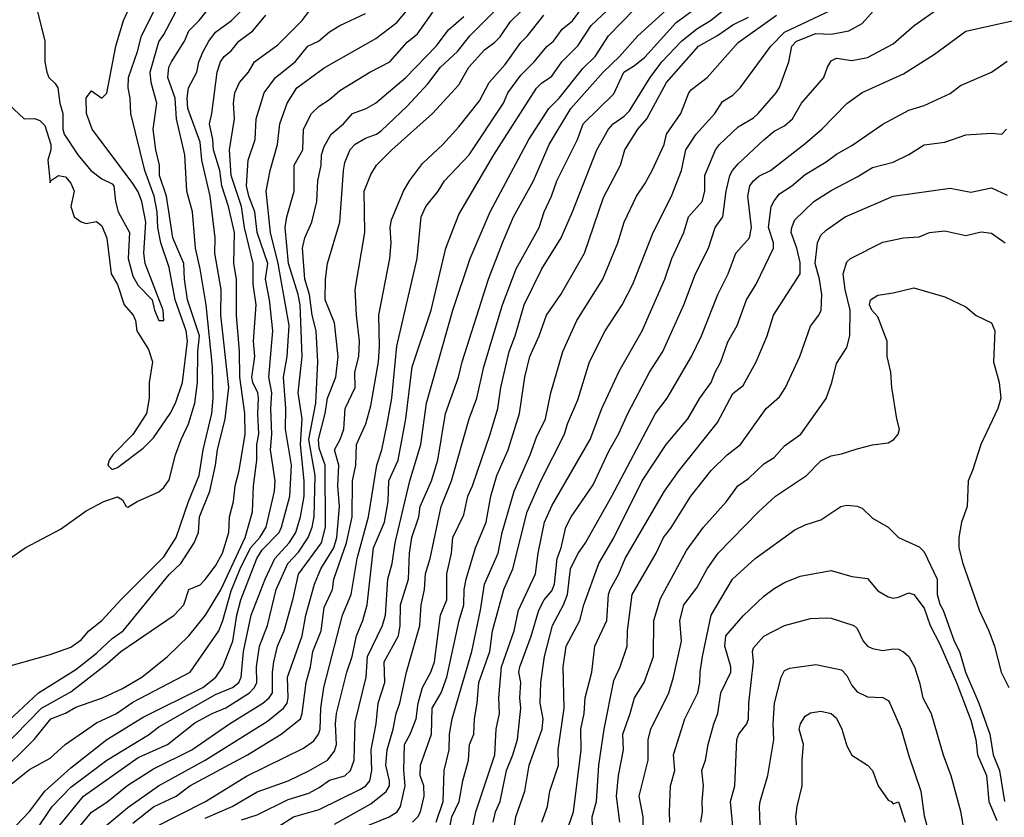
# Model space of a CAD drawing. Header units: metres. Extents: x -46681 to -43747, y -240911 to -237677.
# Tile 14 of 256: x -46296 to -46200, y -240848 to -240771. Entities that reach past the tile are written whole.
import ezdxf

# ---------------------------------------------------------------- set-up
doc = ezdxf.new("R2010")
doc.units = ezdxf.units.M
doc.layers.add('CONTOUR_INDEX', color=1, linetype='Continuous')
doc.layers.add('CONTOUR_INTER', color=3, linetype='Continuous')

msp = doc.modelspace()

# ---------------------------------------------------------------- linework, layer by layer
at = {"layer": 'CONTOUR_INDEX'}
for points, elevation in [([(-46288.56, -240850.02), (-46285.095, -240847.11), (-46282.13, -240845.02), (-46277.595, -240842.524), (-46271.595, -240838.777), (-46270.04, -240837.52), (-46269.678, -240837.02), (-46269.573, -240836.52), (-46269.648, -240834.52), (-46268.225, -240830.52), (-46267.871, -240828.52), (-46267.039, -240825.52), (-46266.421, -240824.02), (-46265.167, -240822.02), (-46264.871, -240821.02), (-46264.606, -240818.02), (-46264.798, -240816.02), (-46264.671, -240814.02), (-46265.105, -240812.52), (-46264.558, -240811.52), (-46264.203, -240810.52), (-46264.07, -240808.52), (-46263.12, -240806.52), (-46263.124, -240805.02), (-46262.76, -240803.52), (-46262.676, -240802.02), (-46262.985, -240799.52), (-46263.092, -240797.02), (-46262.188, -240791.52), (-46262.239, -240787.52), (-46261.595, -240785.906), (-46261.034, -240785.02), (-46259.561, -240783.52), (-46255.629, -240780.02), (-46253.095, -240777.258), (-46252.117, -240775.52), (-46250.595, -240773.86), (-46249.595, -240773.133), (-46249.095, -240772.602), (-46248.095, -240771.114), (-46244.095, -240767.209)], 130), ([(-46299.095, -240847.018), (-46294.595, -240843.421), (-46292.595, -240842.346), (-46291.146, -240841.02), (-46288.095, -240838.932), (-46286.187, -240838.02), (-46284.595, -240836.913), (-46279.058, -240834.02), (-46276.292, -240830.02), (-46275.891, -240829.02), (-46275.095, -240826.15), (-46274.21, -240824.02), (-46273.219, -240822.02), (-46272.311, -240821.02), (-46271.708, -240820.02), (-46270.918, -240816.52), (-46270.831, -240815.52), (-46271.296, -240812.52), (-46271.175, -240811.02), (-46271.246, -240808.52), (-46271.148, -240807.02), (-46271.455, -240805.52), (-46271.068, -240801.02), (-46271.394, -240798.02), (-46271.768, -240796.02), (-46271.541, -240794.52), (-46272.564, -240791.52), (-46272.801, -240789.52), (-46273.401, -240788.02), (-46273.606, -240787.02), (-46273.459, -240784.52), (-46272.765, -240782.52), (-46272.667, -240780.52), (-46271.919, -240778.02), (-46270.817, -240776.52), (-46268.891, -240775.02), (-46267.678, -240773.52), (-46266.648, -240773.02), (-46265.595, -240772.108), (-46264.584, -240771.52), (-46262.095, -240770.339)], 125), ([(-46296.595, -240823.092), (-46295.017, -240822.02), (-46291.595, -240820.2), (-46289.095, -240818.443), (-46287.395, -240817.52), (-46286.095, -240817.088), (-46285.595, -240817.357), (-46285.251, -240818.02), (-46285.095, -240818.086), (-46284.193, -240817.52), (-46282.095, -240816.604), (-46281.595, -240816.171), (-46281.095, -240815.418), (-46280.478, -240813.02), (-46279.941, -240811.52), (-46279.209, -240810.02), (-46278.594, -240808.02), (-46278.336, -240806.02), (-46278.322, -240803.02), (-46278.147, -240801.52), (-46279.326, -240798.02), (-46279.618, -240796.02), (-46279.665, -240794.52), (-46280.74, -240792.02), (-46281.349, -240788.02), (-46282.036, -240786.02), (-46282.031, -240785.02), (-46282.378, -240783.52), (-46282.647, -240781.52), (-46282.293, -240779.02), (-46282.821, -240777.02), (-46282.922, -240776.02), (-46282.095, -240773.076), (-46281.595, -240772.376), (-46280.089, -240769.52)], 120), ([(-46270.595, -240848.963), (-46269.064, -240848.02), (-46266.595, -240847.3), (-46262.595, -240845.319), (-46262.089, -240845.02), (-46261.683, -240844.52), (-46261.5, -240843.52), (-46261.554, -240841.52), (-46261.078, -240839.02), (-46260.895, -240837.02), (-46260.237, -240835.02), (-46260.3, -240833.02), (-46258.918, -240830.52), (-46258.743, -240829.52), (-46258.726, -240827.52), (-46257.965, -240825.02), (-46257.865, -240822.52), (-46257.635, -240821.02), (-46256.952, -240819.02), (-46256.812, -240818.02), (-46255.727, -240815.52), (-46255.131, -240813.52), (-46254.361, -240809.02), (-46253.107, -240805.52), (-46252.769, -240804.02), (-46250.23, -240796.02), (-46248.882, -240792.52), (-46247.793, -240790.02), (-46245.863, -240786.52), (-46244.351, -240783.02), (-46242.265, -240779.52), (-46239.151, -240776.02), (-46237.55, -240774.52), (-46235.799, -240772.52), (-46233.059, -240770.02)], 135), ([(-46254.051, -240849.52), (-46253.766, -240848.02), (-46253.055, -240846.52), (-46252.695, -240844.52), (-46252.161, -240842.52), (-46252.064, -240841.02), (-46251.648, -240840.02), (-46251.585, -240838.52), (-46251.301, -240837.02), (-46251.141, -240835.02), (-46250.099, -240832.02), (-46249.825, -240830.02), (-46248.735, -240826.02), (-46247.882, -240824.02), (-46246.486, -240818.52), (-46245.16, -240815.52), (-46242.885, -240811.02), (-46242.586, -240810.02), (-46241.595, -240807.712), (-46240.47, -240804.02), (-46238.941, -240801.02), (-46237.286, -240798.52), (-46236.258, -240796.52), (-46234.297, -240791.52), (-46232.538, -240788.02), (-46231.554, -240785.52), (-46231.136, -240783.52), (-46230.149, -240782.02), (-46228.352, -240780.02), (-46227.595, -240778.866), (-46226.595, -240778.238), (-46225.908, -240777.52), (-46222.923, -240773.52), (-46221.595, -240772.144), (-46217.095, -240770.039)], 140), ([(-46242.527, -240849.02), (-46241.996, -240847.52), (-46241.247, -240841.52), (-46241.288, -240839.52), (-46240.961, -240838.02), (-46240.86, -240836.52), (-46240.247, -240834.02), (-46239.929, -240831.52), (-46238.785, -240829.02), (-46238.613, -240826.52), (-46238.475, -240826.02), (-46237.637, -240824.52), (-46237.018, -240823.02), (-46233.217, -240816.52), (-46231.787, -240814.52), (-46228.095, -240809.886), (-46226.595, -240807.096), (-46225.595, -240806.302), (-46224.344, -240804.02), (-46223.274, -240801.52), (-46222.683, -240799.52), (-46220.099, -240795.52), (-46220.095, -240794.43), (-46220.412, -240793.02), (-46220.957, -240791.52), (-46220.907, -240791.02), (-46220.595, -240790.3), (-46218.777, -240788.52), (-46217.095, -240787.447), (-46214.595, -240786.152), (-46213.095, -240785.221), (-46211.095, -240784.715), (-46209.595, -240783.987), (-46208.095, -240783.06), (-46206.095, -240782.774), (-46204.095, -240782.064), (-46201.595, -240781.913), (-46200.595, -240782.012), (-46200.136, -240781.52)], 145), ([(-46229.703, -240848.52), (-46229.52, -240847.52), (-46229.577, -240846.52), (-46229.448, -240845.02), (-46229.583, -240843.52), (-46229.246, -240842.52), (-46228.995, -240841.02), (-46228.447, -240839.02), (-46228.062, -240838.02), (-46227.763, -240836.02), (-46226.782, -240834.02), (-46226.786, -240833.52), (-46227.376, -240831.52), (-46227.271, -240830.52), (-46225.595, -240828.568), (-46223.595, -240826.692), (-46222.595, -240825.938), (-46221.595, -240825.358), (-46220.095, -240824.755), (-46217.095, -240824.21), (-46215.095, -240824.775), (-46213.595, -240824.953), (-46212.595, -240826.155), (-46211.595, -240826.731), (-46211.095, -240826.867), (-46210.595, -240826.784), (-46209.595, -240826.357), (-46209.095, -240826.511), (-46208.095, -240827.845), (-46207.513, -240829.52), (-46206.595, -240831.308), (-46204.995, -240835.02), (-46203.595, -240838.673), (-46203.108, -240840.52), (-46202.947, -240842.02), (-46202.086, -240844.02), (-46201.854, -240846.52), (-46201.095, -240848.361)], 150)]:
    msp.add_lwpolyline(points, dxfattribs=dict(at, elevation=elevation))
at = {"layer": 'CONTOUR_INTER'}
for points, elevation in [([(-46296.595, -240833.457), (-46292.595, -240832.323), (-46290.595, -240831.592), (-46289.595, -240830.895), (-46288.857, -240830.02), (-46287.595, -240829.02), (-46285.757, -240827.02), (-46281.595, -240822.89), (-46280.405, -240821.02), (-46279.219, -240817.52), (-46278.2, -240815.02), (-46277.807, -240812.52), (-46276.976, -240809.02), (-46276.817, -240807.52), (-46276.891, -240804.52), (-46277.494, -240798.52), (-46278.081, -240795.02), (-46278.555, -240793.02), (-46278.84, -240789.52), (-46279.386, -240787.52), (-46279.583, -240784.02), (-46280.384, -240780.52), (-46280.52, -240778.52), (-46281.23, -240776.52), (-46281.112, -240775.52), (-46280.86, -240775.02), (-46279.591, -240773.02), (-46279.186, -240772.02), (-46278.199, -240771.02), (-46275.595, -240767.756)], 121), ([(-46296.517, -240849.52), (-46294.595, -240847.5), (-46293.095, -240845.53), (-46290.595, -240843.277), (-46287.098, -240840.52), (-46283.595, -240838.364), (-46277.839, -240835.52), (-46276.565, -240834.52), (-46275.888, -240833.52), (-46274.932, -240831.02), (-46274.551, -240828.52), (-46274.166, -240827.02), (-46272.618, -240823.02), (-46272.095, -240822.194), (-46270.454, -240820.52), (-46270.214, -240820.02), (-46269.428, -240817.02), (-46269.275, -240814.02), (-46269.857, -240810.52), (-46269.802, -240808.52), (-46270.028, -240805.52), (-46269.691, -240803.52), (-46269.478, -240800.52), (-46270.536, -240794.52), (-46271.292, -240791.52), (-46271.702, -240787.52), (-46271.329, -240785.52), (-46270.607, -240783.02), (-46270.394, -240781.02), (-46269.671, -240779.02), (-46268.739, -240777.52), (-46266.095, -240775.605), (-46261.095, -240772.764), (-46259.095, -240771.211), (-46256.095, -240767.602)], 126), ([(-46277.595, -240848.128), (-46274.98, -240847.02), (-46272.595, -240845.598), (-46269.595, -240844.533), (-46267.595, -240843.549), (-46265.771, -240842.52), (-46265.095, -240841.657), (-46264.926, -240841.02), (-46265.02, -240839.02), (-46264.902, -240838.02), (-46263.904, -240834.02), (-46263.396, -240832.52), (-46262.97, -240830.52), (-46262.354, -240829.02), (-46261.937, -240827.52), (-46261.327, -240822.02), (-46260.276, -240819.52), (-46259.931, -240817.52), (-46259.842, -240815.52), (-46258.954, -240813.52), (-46258.199, -240809.52), (-46257.599, -240804.52), (-46255.764, -240799.02), (-46254.344, -240793.02), (-46253.095, -240789.788), (-46249.715, -240784.02), (-46245.595, -240777.557), (-46245.095, -240777.067), (-46244.095, -240776.397), (-46243.129, -240775.02), (-46241.595, -240773.464), (-46240.287, -240771.52), (-46236.595, -240767.991)], 133), ([(-46298.595, -240840.534), (-46293.731, -240836.02), (-46290.095, -240833.77), (-46288.095, -240832.193), (-46286.595, -240830.784), (-46285.536, -240830.02), (-46281.095, -240824.594), (-46279.959, -240823.52), (-46278.654, -240821.52), (-46278.236, -240820.52), (-46278.153, -240819.02), (-46277.15, -240816.52), (-46276.604, -240814.02), (-46276.42, -240812.52), (-46275.682, -240809.52), (-46275.305, -240806.52), (-46276.078, -240799.52), (-46276.06, -240797.02), (-46276.659, -240793.52), (-46276.637, -240792.02), (-46277.128, -240788.02), (-46277.921, -240784.52), (-46278.095, -240782.787), (-46279.272, -240779.52), (-46279.345, -240778.52), (-46279.23, -240777.52), (-46278.425, -240776.02), (-46278.208, -240775.02), (-46277.814, -240774.02), (-46277.267, -240773.02), (-46276.595, -240772.164), (-46275.066, -240771.02), (-46272.538, -240768.52)], 122), ([(-46293.829, -240770.02), (-46293.09, -240773.02), (-46293.109, -240775.02), (-46292.918, -240776.02), (-46292.712, -240776.52), (-46292.095, -240777.111), (-46291.852, -240777.52), (-46291.655, -240779.02), (-46291.363, -240780.02), (-46291.372, -240781.52), (-46291.222, -240782.02), (-46289.912, -240784.02), (-46288.654, -240785.52), (-46287.595, -240786.339), (-46286.595, -240786.821), (-46286.425, -240787.02), (-46286.28, -240788.52), (-46286.028, -240789.52), (-46284.908, -240791.52), (-46285.035, -240794.02), (-46284.595, -240795.741), (-46284.095, -240796.638), (-46282.714, -240798.02), (-46282.507, -240799.02), (-46282.095, -240800.035), (-46281.595, -240800.015), (-46281.655, -240799.02), (-46283.39, -240794.52), (-46283.542, -240793.52), (-46283.332, -240790.52), (-46283.732, -240788.52), (-46284.095, -240787.6), (-46284.595, -240786.776), (-46288.517, -240781.52), (-46289.078, -240780.02), (-46289.095, -240778.512), (-46288.595, -240777.839), (-46287.595, -240778.523), (-46287.095, -240778.063), (-46286.241, -240773.52), (-46285.495, -240771.02), (-46284.586, -240769.02)], 118), ([(-46265.095, -240848.708), (-46261.595, -240846.76), (-46260.095, -240845.569), (-46259.788, -240845.02), (-46259.79, -240844.52), (-46260.127, -240843.02), (-46260.003, -240841.52), (-46259.433, -240839.52), (-46259.157, -240838.02), (-46258.795, -240837.02), (-46258.157, -240834.02), (-46256.858, -240829.52), (-46256.743, -240827.52), (-46256.404, -240826.02), (-46256.304, -240824.52), (-46255.872, -240823.02), (-46254.801, -240818.02), (-46253.801, -240815.52), (-46252.095, -240809.545), (-46251.332, -240807.52), (-46250.655, -240804.52), (-46248.877, -240798.52), (-46247.545, -240795.02), (-46245.318, -240791.02), (-46244.835, -240789.52), (-46244.127, -240788.02), (-46243.6, -240786.52), (-46241.631, -240782.52), (-46241.062, -240781.02), (-46238.095, -240778.123), (-46237.124, -240776.02), (-46236.095, -240775.39), (-46235.095, -240774.572), (-46232.095, -240771.207), (-46229.095, -240768.996)], 136), ([(-46298.095, -240777.766), (-46295.095, -240780.532), (-46294.095, -240780.487), (-46293.595, -240780.679), (-46293.095, -240781.177), (-46292.518, -240783.02), (-46292.517, -240783.52), (-46292.809, -240784.52), (-46292.595, -240786.71), (-46292.57, -240786.52), (-46291.797, -240786.02), (-46291.095, -240786.14), (-46290.595, -240786.738), (-46290.263, -240787.52), (-46290.577, -240789.02), (-46290.263, -240790.02), (-46289.595, -240790.484), (-46289.095, -240790.664), (-46288.095, -240790.454), (-46287.595, -240790.883), (-46287.095, -240792.083), (-46286.69, -240795.52), (-46286.095, -240796.551), (-46285.441, -240798.52), (-46284.553, -240799.52), (-46284.329, -240800.02), (-46284.219, -240801.02), (-46283.095, -240802.822), (-46282.682, -240804.02), (-46283.02, -240806.02), (-46283.029, -240807.52), (-46283.266, -240809.02), (-46284.595, -240811.036), (-46286.544, -240813.02), (-46286.888, -240813.52), (-46286.999, -240814.02), (-46286.595, -240814.443), (-46286.095, -240814.254), (-46283.595, -240812.371), (-46282.595, -240811.385), (-46280.991, -240809.02), (-46280.486, -240808.02), (-46279.784, -240806.02), (-46279.305, -240802.02), (-46279.431, -240801.02), (-46280.497, -240798.02), (-46281.095, -240794.908), (-46281.881, -240792.52), (-46282.184, -240791.02), (-46282.241, -240789.52), (-46282.546, -240788.02), (-46283.439, -240785.52), (-46284.786, -240780.02), (-46284.851, -240778.52), (-46285.047, -240777.52), (-46285.03, -240776.52), (-46284.148, -240774.02), (-46283.762, -240772.52), (-46282.498, -240770.02)], 119), ([(-46297.67, -240844.02), (-46294.135, -240840.52), (-46292.538, -240838.52), (-46291.095, -240837.999), (-46290.095, -240837.402), (-46287.538, -240836.52), (-46285.595, -240835.601), (-46283.738, -240834.52), (-46281.249, -240832.52), (-46279.185, -240830.52), (-46277.564, -240828.52), (-46276.095, -240826.066), (-46273.743, -240821.02), (-46273.037, -240818.52), (-46272.931, -240816.02), (-46272.61, -240813.52), (-46272.608, -240812.02), (-46272.403, -240811.02), (-46272.514, -240809.02), (-46272.442, -240807.52), (-46272.519, -240807.02), (-46273.007, -240806.02), (-46273.087, -240805.52), (-46272.818, -240803.52), (-46272.921, -240802.02), (-46272.677, -240798.52), (-46272.974, -240796.52), (-46272.964, -240794.52), (-46273.793, -240791.02), (-46274.094, -240789.02), (-46275.089, -240786.02), (-46275.24, -240783.52), (-46274.783, -240780.52), (-46274.866, -240779.02), (-46274.727, -240778.02), (-46274.29, -240777.02), (-46273.424, -240776.02), (-46272.827, -240775.02), (-46270.595, -240773.374), (-46268.227, -240771.02), (-46267.095, -240769.518)], 124), ([(-46294.095, -240849.556), (-46292.388, -240847.02), (-46290.595, -240845.128), (-46287.095, -240842.516), (-46283.095, -240840.068), (-46282.095, -240839.308), (-46276.595, -240836.173), (-46274.963, -240835.52), (-46274.355, -240835.02), (-46274.116, -240834.52), (-46273.914, -240832.02), (-46273.146, -240828.52), (-46271.811, -240825.02), (-46270.881, -240823.02), (-46269.479, -240821.52), (-46268.84, -240820.52), (-46268.377, -240819.02), (-46268.045, -240817.02), (-46268.035, -240815.52), (-46268.387, -240812.02), (-46268.224, -240809.52), (-46268.625, -240807.02), (-46268.23, -240803.52), (-46268.411, -240798.52), (-46268.61, -240797.52), (-46269.567, -240794.52), (-46269.866, -240791.02), (-46269.722, -240790.02), (-46269.017, -240787.52), (-46268.993, -240785.02), (-46268.179, -240783.52), (-46268.096, -240781.52), (-46267.342, -240780.02), (-46266.595, -240779.304), (-46265.595, -240778.652), (-46264.595, -240777.797), (-46261.677, -240776.02), (-46259.766, -240775.02), (-46258.095, -240773.117), (-46257.095, -240772.301), (-46255.595, -240770.232)], 127), ([(-46290.095, -240849.392), (-46288.595, -240847.565), (-46287.095, -240846.604), (-46285.095, -240844.956), (-46282.595, -240843.379), (-46278.891, -240841.52), (-46275.246, -240839.02), (-46272.042, -240837.02), (-46271.417, -240836.52), (-46271.108, -240836.02), (-46271.111, -240834.02), (-46270.976, -240833.02), (-46270.617, -240831.52), (-46269.96, -240830.02), (-46269.095, -240826.898), (-46268.595, -240824.554), (-46266.348, -240821.52), (-46265.966, -240820.02), (-46266.01, -240814.02), (-46266.595, -240812.354), (-46266.655, -240811.52), (-46266.013, -240809.02), (-46265.775, -240807.52), (-46264.988, -240805.52), (-46264.758, -240803.52), (-46265.095, -240800.243), (-46266.019, -240798.02), (-46265.975, -240796.02), (-46265.77, -240794.52), (-46264.602, -240790.52), (-46264.248, -240785.52), (-46264.095, -240784.751), (-46263.595, -240783.497), (-46263.095, -240782.979), (-46262.095, -240782.41), (-46261.043, -240782.02), (-46260.595, -240781.686), (-46258.095, -240779.298), (-46256.095, -240777.159), (-46254.866, -240775.52), (-46253.203, -240774.02), (-46252.037, -240772.52), (-46249.595, -240770.087)], 129), ([(-46282.466, -240849.02), (-46277.579, -240846.52), (-46273.595, -240844.067), (-46268.095, -240841.381), (-46267.095, -240840.656), (-46266.664, -240840.02), (-46266.501, -240839.52), (-46266.43, -240837.52), (-46266.141, -240835.52), (-46264.323, -240828.52), (-46263.485, -240826.52), (-46262.906, -240823.02), (-46261.812, -240819.02), (-46261.008, -240814.02), (-46260.525, -240812.52), (-46260.018, -240810.02), (-46259.566, -240807.52), (-46259.075, -240802.52), (-46257.116, -240794.02), (-46256.723, -240790.02), (-46256.286, -240789.02), (-46255.095, -240787.529), (-46254.465, -240786.52), (-46252.095, -240783.998), (-46248.756, -240779.02), (-46248.335, -240778.02), (-46247.095, -240776.305), (-46245.812, -240775.02), (-46244.595, -240773.553), (-46243.946, -240773.02), (-46243.095, -240771.863), (-46242.095, -240771.072), (-46241.095, -240769.701)], 132), ([(-46274.095, -240848.295), (-46272.595, -240847.829), (-46269.595, -240846.349), (-46267.595, -240845.722), (-46266.595, -240845.186), (-46265.595, -240844.458), (-46264.095, -240844.043), (-46263.548, -240843.52), (-46263.189, -240842.52), (-46263.095, -240838.842), (-46262.028, -240834.52), (-46261.905, -240832.52), (-46260.474, -240829.52), (-46260.171, -240828.52), (-46259.956, -240825.02), (-46259.543, -240823.52), (-46259.247, -240821.52), (-46257.836, -240815.52), (-46256.771, -240812.02), (-46256.219, -240808.02), (-46253.656, -240799.02), (-46251.98, -240794.02), (-46250.057, -240789.52), (-46246.32, -240782.52), (-46244.376, -240779.52), (-46243.374, -240778.52), (-46241.095, -240775.666), (-46239.907, -240774.52), (-46238.616, -240772.52), (-46236.095, -240769.941)], 134), ([(-46262.595, -240849.138), (-46259.814, -240848.02), (-46259.062, -240847.52), (-46258.731, -240847.02), (-46258.266, -240845.02), (-46258.4, -240843.52), (-46258.327, -240841.02), (-46257.783, -240840.02), (-46257.215, -240838.52), (-46257.006, -240837.02), (-46256.595, -240835.519), (-46255.8, -240834.02), (-46255.445, -240833.02), (-46254.844, -240828.52), (-46254.26, -240827.02), (-46254.255, -240824.52), (-46253.787, -240822.52), (-46253.663, -240821.02), (-46252.595, -240818.798), (-46252.209, -240817.02), (-46251.762, -240816.02), (-46250.047, -240811.02), (-46249.31, -240808.52), (-46249.019, -240806.52), (-46248.221, -240803.02), (-46247.635, -240801.52), (-46246.771, -240798.52), (-46245.069, -240795.02), (-46243.21, -240792.02), (-46242.095, -240789.512), (-46239.759, -240783.52), (-46238.616, -240781.52), (-46238.17, -240781.02), (-46237.095, -240780.278), (-46236.595, -240779.758), (-46234.608, -240776.52), (-46233.452, -240775.02), (-46231.568, -240773.02), (-46230.095, -240771.819), (-46228.761, -240771.02), (-46227.489, -240770.02)], 137), ([(-46251.955, -240850.02), (-46251.442, -240847.52), (-46249.6, -240842.02), (-46249.48, -240839.52), (-46249.169, -240838.02), (-46249.221, -240836.52), (-46248.976, -240833.52), (-46247.746, -240830.02), (-46247.335, -240828.02), (-46245.67, -240824.52), (-46245.426, -240822.52), (-46244.812, -240819.52), (-46244.095, -240817.942), (-46240.392, -240811.52), (-46239.257, -240808.52), (-46237.595, -240804.934), (-46235.364, -240801.02), (-46233.167, -240796.02), (-46232.509, -240794.02), (-46231.348, -240791.52), (-46230.895, -240790.02), (-46229.555, -240788.52), (-46229.298, -240787.52), (-46229.293, -240786.02), (-46228.269, -240783.52), (-46227.898, -240783.02), (-46226.095, -240781.312), (-46224.595, -240780.418), (-46224.148, -240780.02), (-46222.427, -240778.02), (-46222.095, -240777.506), (-46221.198, -240775.02), (-46220.886, -240773.52), (-46220.439, -240773.02), (-46218.595, -240772.276), (-46217.095, -240772.358), (-46215.382, -240772.02), (-46214.095, -240771.301), (-46212.487, -240769.52)], 141), ([(-46249.762, -240848.52), (-46249.528, -240847.52), (-46249.086, -240846.52), (-46248.478, -240843.52), (-46247.853, -240842.02), (-46247.41, -240840.52), (-46247.096, -240837.52), (-46247.184, -240836.52), (-46247.084, -240835.02), (-46247.276, -240834.02), (-46247.198, -240833.52), (-46246.095, -240830.551), (-46245.369, -240828.02), (-46244.842, -240827.02), (-46244.095, -240826.156), (-46243.835, -240825.52), (-46243.568, -240823.02), (-46243.206, -240822.02), (-46242.754, -240820.02), (-46242.221, -240819.02), (-46240.095, -240815.91), (-46238.595, -240812.644), (-46237.653, -240811.02), (-46236.743, -240809.02), (-46234.645, -240805.02), (-46233.355, -240803.02), (-46231.347, -240798.52), (-46230.199, -240795.52), (-46228.963, -240793.02), (-46228.306, -240791.02), (-46227.567, -240790.02), (-46227.258, -240787.52), (-46226.903, -240786.02), (-46226.63, -240785.52), (-46226.095, -240784.878), (-46223.595, -240782.556), (-46222.595, -240781.708), (-46221.595, -240781.201), (-46220.831, -240780.52), (-46219.967, -240779.02), (-46217.814, -240776.52), (-46217.461, -240775.52), (-46217.095, -240774.916), (-46216.595, -240774.67), (-46215.095, -240774.885), (-46213.595, -240774.609), (-46211.095, -240773.279), (-46209.064, -240771.52), (-46206.595, -240769.765)], 142), ([(-46298.595, -240842.747), (-46293.428, -240837.52), (-46290.595, -240835.924), (-46287.095, -240833.221), (-46285.762, -240832.02), (-46280.595, -240828.503), (-46279.668, -240827.52), (-46279.174, -240826.02), (-46278.095, -240825.574), (-46277.595, -240825.081), (-46276.595, -240823.758), (-46275.927, -240822.52), (-46275.313, -240820.52), (-46275.252, -240819.02), (-46274.881, -240817.52), (-46274.716, -240816.02), (-46274.326, -240814.52), (-46273.755, -240811.02), (-46273.772, -240809.02), (-46274.24, -240805.52), (-46274.273, -240803.02), (-46274.582, -240799.52), (-46274.569, -240796.02), (-46274.84, -240794.52), (-46274.763, -240791.52), (-46275.337, -240789.02), (-46276.001, -240787.02), (-46276.204, -240785.52), (-46276.785, -240783.52), (-46276.855, -240782.52), (-46277.184, -240781.02), (-46276.953, -240780.02), (-46276.444, -240776.02), (-46276.131, -240775.02), (-46275.774, -240774.52), (-46275.095, -240773.951), (-46274.343, -240773.02), (-46273.004, -240772.02), (-46271.755, -240770.52)], 123), ([(-46292.229, -240849.52), (-46289.352, -240846.02), (-46284.095, -240842.261), (-46281.26, -240841.02), (-46278.595, -240838.924), (-46276.944, -240838.02), (-46275.595, -240837.48), (-46273.316, -240836.02), (-46272.828, -240835.52), (-46272.611, -240835.02), (-46272.651, -240833.52), (-46272.349, -240831.52), (-46271.57, -240829.52), (-46270.733, -240826.02), (-46269.61, -240823.52), (-46268.595, -240822.434), (-46267.656, -240821.02), (-46267.263, -240820.02), (-46267.064, -240819.02), (-46266.968, -240815.02), (-46267.599, -240811.52), (-46266.922, -240808.02), (-46266.707, -240804.02), (-46266.891, -240801.02), (-46267.268, -240799.52), (-46267.525, -240797.52), (-46267.981, -240796.02), (-46268.191, -240793.02), (-46267.967, -240792.02), (-46267.307, -240790.52), (-46266.807, -240788.52), (-46266.716, -240786.52), (-46266.403, -240785.02), (-46266.358, -240784.02), (-46266.095, -240783.205), (-46265.417, -240782.02), (-46264.229, -240781.02), (-46263.368, -240780.02), (-46262.037, -240779.52), (-46261.15, -240779.02), (-46258.222, -240776.52), (-46255.289, -240773.52), (-46254.095, -240771.938), (-46252.595, -240770.624)], 128), ([(-46284.595, -240848.617), (-46282.595, -240847.058), (-46280.415, -240846.02), (-46279.095, -240845.017), (-46273.509, -240842.02), (-46270.27, -240840.02), (-46268.404, -240838.52), (-46268.218, -240838.02), (-46267.839, -240835.02), (-46267.429, -240833.52), (-46267.188, -240832.02), (-46266.378, -240830.02), (-46266.095, -240827.781), (-46265.286, -240826.02), (-46265.155, -240825.02), (-46263.956, -240821.52), (-46263.399, -240819.02), (-46263.353, -240815.52), (-46263.033, -240814.02), (-46262.984, -240812.02), (-46262.091, -240810.02), (-46261.595, -240808.289), (-46260.837, -240804.02), (-46260.74, -240802.52), (-46260.805, -240799.52), (-46259.76, -240794.02), (-46259.639, -240792.52), (-46259.726, -240791.02), (-46259.595, -240790.298), (-46258.439, -240787.52), (-46257.855, -240786.52), (-46256.595, -240784.854), (-46254.647, -240783.02), (-46253.095, -240781.312), (-46251.095, -240778.801), (-46250.169, -240777.02), (-46248.595, -240775.274), (-46247.095, -240773.147), (-46246.449, -240772.52), (-46244.864, -240770.52)], 131), ([(-46257.573, -240848.52), (-46257.042, -240848.02), (-46256.79, -240847.52), (-46256.452, -240846.02), (-46256.482, -240845.02), (-46256.82, -240844.02), (-46256.799, -240843.02), (-46255.736, -240840.02), (-46255.651, -240837.52), (-46254.78, -240836.02), (-46254.233, -240834.52), (-46253.058, -240829.02), (-46252.589, -240827.52), (-46252.575, -240826.02), (-46252.39, -240825.02), (-46251.486, -240822.02), (-46250.439, -240819.52), (-46249.983, -240817.02), (-46249.428, -240815.02), (-46248.318, -240812.52), (-46247.233, -240809.02), (-46246.713, -240805.52), (-46246.215, -240803.52), (-46245.309, -240801.52), (-46244.619, -240799.52), (-46243.231, -240797.52), (-46240.937, -240793.52), (-46239.095, -240788.148), (-46237.464, -240785.02), (-46237.048, -240783.52), (-46235.771, -240781.52), (-46234.92, -240780.52), (-46233.019, -240777.02), (-46229.936, -240773.52), (-46228.095, -240772.488), (-46226.595, -240771.435), (-46225.095, -240770.695)], 138), ([(-46255.278, -240848.52), (-46254.598, -240846.52), (-46254.494, -240843.52), (-46254.028, -240841.52), (-46253.998, -240840.02), (-46253.717, -240838.52), (-46251.836, -240832.02), (-46250.978, -240828.02), (-46250.615, -240825.52), (-46249.301, -240822.52), (-46248.888, -240820.52), (-46247.73, -240816.52), (-46246.178, -240813.02), (-46245.595, -240811.304), (-46244.719, -240809.52), (-46244.188, -240807.02), (-46243.037, -240803.02), (-46241.676, -240800.02), (-46239.178, -240796.02), (-46237.724, -240792.52), (-46237.095, -240790.524), (-46235.925, -240788.02), (-46235.095, -240786.812), (-46234.405, -240785.52), (-46233.255, -240783.02), (-46233.021, -240782.02), (-46231.635, -240780.02), (-46230.844, -240778.02), (-46230.595, -240777.697), (-46229.095, -240776.522), (-46226.095, -240773.154), (-46222.383, -240770.52)], 139), ([(-46247.788, -240849.52), (-46247.574, -240848.02), (-46246.707, -240845.52), (-46246.292, -240843.02), (-46245.047, -240839.52), (-46244.95, -240838.52), (-46245.218, -240837.02), (-46245.169, -240835.02), (-46244.801, -240832.52), (-46244.026, -240829.52), (-46242.973, -240827.52), (-46242.592, -240826.52), (-46242.285, -240824.02), (-46241.595, -240822.6), (-46240.841, -240821.52), (-46238.297, -240817.02), (-46234.087, -240809.02), (-46232.96, -240807.52), (-46230.608, -240803.52), (-46229.639, -240801.52), (-46228.068, -240797.52), (-46227.055, -240795.52), (-46226.309, -240793.52), (-46224.997, -240792.02), (-46224.789, -240791.02), (-46225.148, -240788.02), (-46224.951, -240787.02), (-46224.595, -240786.51), (-46224.095, -240786.089), (-46222.97, -240785.52), (-46219.595, -240782.922), (-46218.006, -240781.52), (-46215.595, -240779.049), (-46214.095, -240777.995), (-46210.095, -240776.19), (-46207.095, -240774.264), (-46204.095, -240772.052), (-46199.595, -240771.048)], 143), ([(-46245.056, -240848.52), (-46244.508, -240847.02), (-46244.283, -240845.52), (-46243.456, -240843.02), (-46243.496, -240841.52), (-46242.912, -240837.52), (-46243.004, -240833.52), (-46242.727, -240831.52), (-46241.378, -240829.02), (-46241.013, -240827.52), (-46239.559, -240823.52), (-46238.095, -240821.037), (-46235.352, -240815.52), (-46233.047, -240812.02), (-46230.959, -240809.52), (-46229.79, -240807.52), (-46228.694, -240806.02), (-46228.311, -240805.02), (-46227.748, -240804.02), (-46227.095, -240802.101), (-46226.187, -240800.52), (-46225.294, -240798.02), (-46224.343, -240796.52), (-46222.678, -240793.02), (-46222.674, -240792.52), (-46223.159, -240791.02), (-46222.883, -240789.02), (-46222.595, -240788.455), (-46222.095, -240787.796), (-46220.909, -240787.02), (-46219.595, -240785.909), (-46217.595, -240784.695), (-46216.595, -240783.934), (-46215.095, -240783.094), (-46212.095, -240781.045), (-46209.595, -240779.688), (-46208.095, -240779.237), (-46205.595, -240778.086), (-46204.595, -240777.293), (-46201.598, -240776.02), (-46200.095, -240774.944)], 144), ([(-46240.13, -240850.02), (-46240.214, -240848.02), (-46239.794, -240846.52), (-46239.541, -240843.02), (-46239.027, -240839.52), (-46238.095, -240834.83), (-46237.486, -240833.52), (-46236.811, -240831.52), (-46236.789, -240830.02), (-46236.348, -240826.52), (-46234.006, -240822.52), (-46233.294, -240821.02), (-46232.595, -240820.102), (-46230.667, -240817.02), (-46228.702, -240814.52), (-46227.155, -240813.02), (-46225.866, -240812.02), (-46223.375, -240808.52), (-46222.095, -240807.41), (-46221.52, -240806.52), (-46220.119, -240803.52), (-46219.095, -240800.586), (-46218.286, -240799.52), (-46218.072, -240799.02), (-46218.008, -240797.52), (-46218.237, -240796.02), (-46218.657, -240794.52), (-46218.43, -240792.52), (-46218.095, -240791.774), (-46217.595, -240791.292), (-46215.746, -240790.02), (-46211.095, -240787.992), (-46205.595, -240787.237), (-46203.595, -240787.606), (-46201.595, -240787.209), (-46200.095, -240787.902)], 146), ([(-46237.514, -240848.52), (-46237.857, -240846.02), (-46237.643, -240844.02), (-46237.177, -240841.52), (-46237.239, -240840.02), (-46236.514, -240838.02), (-46236.122, -240836.52), (-46235.183, -240835.02), (-46234.269, -240832.52), (-46234.227, -240829.02), (-46233.595, -240826.901), (-46231.095, -240822.274), (-46229.444, -240820.02), (-46227.213, -240817.52), (-46226.105, -240816.02), (-46225.095, -240815.3), (-46223.595, -240813.873), (-46222.595, -240813.282), (-46221.595, -240812.159), (-46220.015, -240811.02), (-46217.595, -240807.572), (-46217.038, -240806.02), (-46216.595, -240804.183), (-46215.595, -240802.636), (-46215.304, -240801.52), (-46215.248, -240799.02), (-46215.744, -240797.02), (-46215.925, -240795.52), (-46215.595, -240794.351), (-46215.232, -240794.02), (-46212.095, -240792.453), (-46210.095, -240792.029), (-46208.595, -240791.939), (-46207.595, -240791.516), (-46206.095, -240791.35), (-46204.095, -240791.807), (-46202.595, -240791.449), (-46201.595, -240791.59), (-46200.275, -240792.52)], 147), ([(-46235.238, -240849.52), (-46235.269, -240848.02), (-46235.671, -240846.02), (-46234.778, -240842.52), (-46234.785, -240840.52), (-46234.516, -240839.52), (-46232.778, -240836.02), (-46232.344, -240834.52), (-46231.576, -240831.02), (-46231.726, -240829.02), (-46231.339, -240827.52), (-46230.095, -240825.884), (-46229.095, -240824.041), (-46228.017, -240822.52), (-46224.135, -240818.52), (-46222.464, -240817.02), (-46219.471, -240815.02), (-46218.095, -240813.598), (-46217.595, -240813.344), (-46217.095, -240813.096), (-46216.095, -240812.923), (-46214.595, -240812.42), (-46213.095, -240812.051), (-46211.595, -240811.846), (-46211.025, -240811.52), (-46210.636, -240811.02), (-46210.482, -240810.52), (-46210.756, -240809.52), (-46211.232, -240806.52), (-46211.322, -240805.02), (-46211.683, -240803.52), (-46211.682, -240802.02), (-46212.595, -240799.682), (-46213.17, -240799.02), (-46213.384, -240798.52), (-46213.282, -240798.02), (-46212.595, -240797.566), (-46211.095, -240797.361), (-46209.095, -240796.864), (-46206.095, -240797.731), (-46204.095, -240798.712), (-46203.095, -240799.541), (-46201.595, -240800.254), (-46201.275, -240801.02), (-46201.41, -240804.02), (-46200.857, -240806.02), (-46200.708, -240807.52), (-46200.977, -240808.52), (-46202.646, -240812.02), (-46203.426, -240814.52), (-46203.869, -240815.52), (-46203.963, -240818.02), (-46204.497, -240819.52), (-46204.749, -240821.02), (-46204.762, -240822.02), (-46204.375, -240823.52), (-46202.806, -240828.02), (-46201.871, -240830.02), (-46201.324, -240831.52), (-46200.654, -240834.02), (-46199.937, -240835.52)], 148), ([(-46232.688, -240848.52), (-46232.714, -240847.52), (-46232.638, -240845.02), (-46232.218, -240843.52), (-46232.349, -240842.02), (-46231.241, -240838.52), (-46229.998, -240836.02), (-46229.786, -240835.02), (-46229.77, -240834.02), (-46229.538, -240832.52), (-46228.7, -240828.52), (-46226.639, -240825.02), (-46224.457, -240823.02), (-46220.595, -240820.259), (-46219.595, -240819.778), (-46218.095, -240819.295), (-46216.16, -240818.02), (-46215.595, -240817.864), (-46214.595, -240817.961), (-46214.095, -240818.159), (-46213.095, -240819.142), (-46211.596, -240820.02), (-46210.595, -240820.997), (-46208.595, -240821.896), (-46208.095, -240822.383), (-46206.841, -240825.02), (-46206.836, -240826.52), (-46206.595, -240827.45), (-46206.273, -240828.02), (-46205.208, -240831.02), (-46204.688, -240832.02), (-46204.109, -240834.02), (-46202.83, -240837.02), (-46201.75, -240840.02), (-46201.451, -240842.02), (-46200.821, -240843.52), (-46200.338, -240846.52)], 149), ([(-46226.321, -240852.02), (-46226.844, -240846.52), (-46226.42, -240845.02), (-46226.209, -240840.52), (-46226.037, -240840.02), (-46225.251, -240839.02), (-46225.074, -240838.52), (-46225.058, -240837.02), (-46224.611, -240833.02), (-46224.717, -240832.02), (-46224.595, -240831.664), (-46223.595, -240830.549), (-46221.595, -240829.522), (-46219.095, -240828.848), (-46217.595, -240828.782), (-46217.095, -240828.818), (-46214.893, -240829.52), (-46214.595, -240829.806), (-46214.014, -240831.02), (-46213.595, -240831.509), (-46213.095, -240831.746), (-46212.095, -240831.94), (-46211.095, -240831.761), (-46210.595, -240831.81), (-46210.095, -240832.051), (-46209.585, -240832.52), (-46209.048, -240833.52), (-46208.562, -240835.02), (-46208.248, -240836.52), (-46207.433, -240838.02), (-46206.26, -240842.02), (-46205.523, -240844.02), (-46204.595, -240847.449), (-46203.089, -240856.52)], 151), ([(-46223.852, -240851.52), (-46224.015, -240847.02), (-46223.969, -240846.52), (-46223.231, -240844.02), (-46222.637, -240840.52), (-46222.701, -240839.02), (-46222.564, -240837.02), (-46221.945, -240834.52), (-46221.595, -240833.877), (-46221.095, -240833.643), (-46218.595, -240833.296), (-46216.095, -240833.806), (-46215.595, -240834.348), (-46215.095, -240835.306), (-46214.595, -240835.912), (-46213.595, -240836.421), (-46212.095, -240836.488), (-46211.595, -240836.776), (-46211.415, -240837.02), (-46210.323, -240839.52), (-46209.595, -240842.115), (-46208.421, -240845.52), (-46208.095, -240847.915), (-46207.095, -240851.527)], 152), ([(-46220.41, -240849.02), (-46220.5, -240848.02), (-46220.4, -240847.02), (-46219.897, -240845.02), (-46219.892, -240842.52), (-46219.76, -240841.02), (-46220.186, -240839.52), (-46220.064, -240839.02), (-46219.595, -240838.262), (-46219.095, -240837.971), (-46218.095, -240837.806), (-46217.095, -240838.032), (-46216.595, -240838.474), (-46216.079, -240839.52), (-46215.595, -240841.136), (-46215.095, -240842.038), (-46213.588, -240843.02), (-46213.118, -240843.52), (-46212.546, -240845.02), (-46211.595, -240846.394), (-46211.284, -240846.52), (-46211.095, -240846.764), (-46210.595, -240846.564), (-46209.937, -240848.52)], 153)]:
    msp.add_lwpolyline(points, dxfattribs=dict(at, elevation=elevation))

doc.saveas('drawing.dxf')
